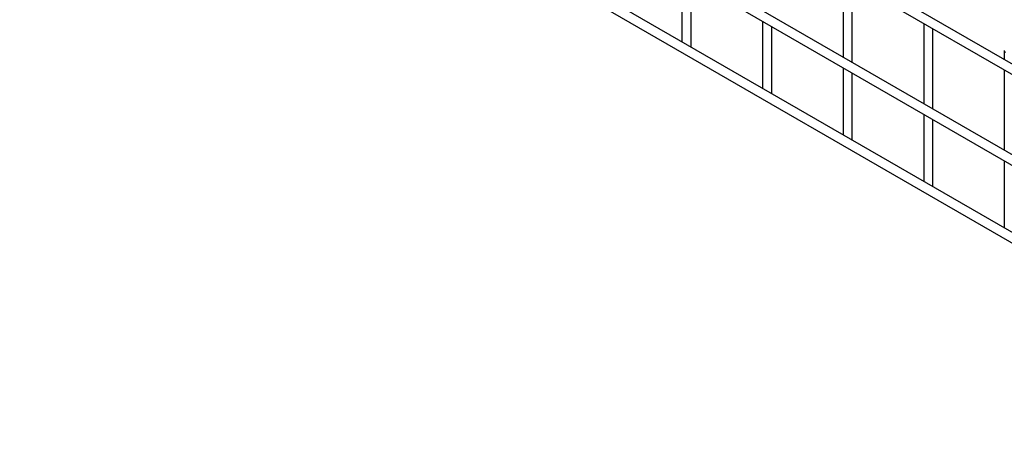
# Model space of a CAD drawing. Header units: inches. Extents: x 0.2 to 10.8, y 0.2 to 8.2.
# Tile 18 of 56: x 8.311 to 9.031, y 4.949 to 5.255. Entities that reach past the tile are written whole.
import ezdxf

# ---------------------------------------------------------------- set-up
doc = ezdxf.new("R2010")
doc.units = ezdxf.units.IN
doc.header["$MEASUREMENT"] = 0

msp = doc.modelspace()

# ---------------------------------------------------------------- linework, layer by layer
for p, q in [((10.55819, 4.34379), (7.79134, 5.94106)), ((7.78801, 5.93529), (10.55486, 4.33802)), ((7.78801, 5.86894), (10.55486, 4.27168)), ((10.48625, 4.31898), (7.85895, 5.83569)), ((7.78801, 5.81207), (10.55486, 4.2148)), ((10.55819, 4.22057), (7.79134, 5.81784)), ((8.79514, 5.28754), (8.79514, 5.23836)), ((8.913, 5.28585), (8.913, 5.2272)), ((8.80181, 5.23531), (8.80181, 5.28369)), ((8.91966, 5.22335), (8.91966, 5.282)), ((8.85407, 5.25352), (8.85407, 5.20434)), ((8.86074, 5.20129), (8.86074, 5.24967)), ((8.97192, 5.25183), (8.97192, 5.19318)), ((8.97859, 5.18933), (8.97859, 5.24798)), ((8.8016, 5.23463), (8.80181, 5.23531)), ((9.03085, 5.23206), (9.03085, 5.22551)), ((8.913, 5.2195), (8.913, 5.17032)), ((8.91966, 5.16727), (8.91966, 5.21565)), ((9.03085, 5.21781), (9.03085, 5.15917)), ((8.86053, 5.20061), (8.86074, 5.20129)), ((8.97192, 5.18548), (8.97192, 5.13631)), ((8.97859, 5.13325), (8.97859, 5.18164)), ((8.91945, 5.1666), (8.91966, 5.16727)), ((9.03085, 5.15147), (9.03085, 5.10229)), ((8.97838, 5.13258), (8.97859, 5.13325))]:
    msp.add_line(p, q)
at = {"flags": 128}
msp.add_lwpolyline([(9.03085, 5.23207), (9.03085, 5.23206), (9.0311, 5.23132), (9.03182, 5.2307)], dxfattribs=at)

doc.saveas('drawing.dxf')
